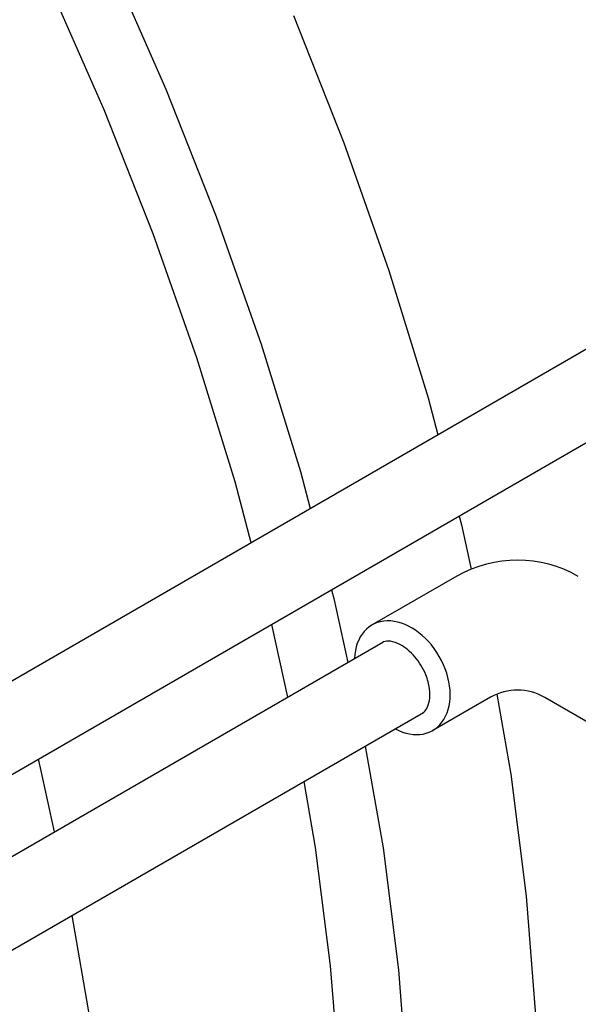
# Model space of a CAD drawing. Extents: x -19547 to -11561, y 2096 to 5601.
# Tile 118 of 168: x -13693 to -13662, y 2993 to 3048. Entities that reach past the tile are written whole.
import ezdxf

# ---------------------------------------------------------------- set-up
doc = ezdxf.new("R2010")
doc.units = 0
doc.header["$MEASUREMENT"] = 0
doc.layers.get('0').update_dxf_attribs({"linetype": 'CONTINUOUS'})
doc.layers.add('PIPING-VENT-ISO', color=3, linetype='CONTINUOUS')
doc.layers.add('TANK-SLOPE', color=2, linetype='CONTINUOUS')

# ---------------------------------------------------------------- blocks, each defined once
blk = doc.blocks.new('8-10 TANKS')
for p, q in [((-12.551, 14.41), (-11.011, 10.904)), ((-14.224, 13.749), (-12.725, 10.339)), ((-7.475, 12.945), (-6.08, 9.416)), ((-11.011, 10.904), (-9.616, 7.375)), ((-12.725, 10.339), (-11.369, 6.906)), ((-6.08, 9.416), (-4.836, 5.878)), ((-9.616, 7.375), (-8.372, 3.837)), ((-11.369, 6.906), (-10.159, 3.466)), ((-4.836, 5.878), (-3.748, 2.346)), ((-8.372, 3.837), (-7.284, 0.305)), ((-10.159, 3.466), (-9.1, 0.03)), ((-3.748, 2.346), (-3.479, 1.327)), ((-7.284, 0.305), (-7.014, -0.716)), ((-9.1, 0.03), (-8.653, -1.662)), ((-2.884, -0.925), (-2.82, -1.167)), ((-2.82, -1.167), (-2.549, -2.399)), ((-6.419, -2.967), (-6.355, -3.208)), ((-6.355, -3.208), (-5.966, -4.98)), ((-8.079, -3.926), (-7.636, -5.944)), ((-1.844, -5.863), (-1.458, -8.08)), ((-5.485, -7.297), (-4.993, -10.121)), ((-14.55, -7.664), (-14.487, -7.903)), ((-14.487, -7.903), (-14.098, -9.676)), ((-1.458, -8.08), (-1.029, -11.453)), ((-7.191, -8.282), (-6.872, -10.111)), ((-6.872, -10.111), (-6.455, -13.391)), ((-4.993, -10.121), (-4.564, -13.494)), ((-1.029, -11.453), (-0.771, -14.752)), ((-13.616, -11.994), (-13.125, -14.816)), ((-6.455, -13.391), (-6.205, -16.6)), ((-4.564, -13.494), (-4.307, -16.793))]:
    blk.add_line(p, q)

msp = doc.modelspace()

# ---------------------------------------------------------------- linework, layer by layer
at = {"layer": 'PIPING-VENT-ISO'}
for p, q in [((-13714.941, 2998.697, 0), (-13652.036, 3035.031, 0)), ((-13714.941, 2993.506, 0), (-13649.584, 3031.256, 0)), ((-13668.453, 3017.095, 0), (-13673.149, 3014.398, 0)), ((-13714.941, 2988.958, 0), (-13672.549, 3013.444, 0)), ((-13666.58, 3010.392, 0), (-13669.788, 3008.549, 0)), ((-13659.865, 3008.227, 0), (-13663.582, 3010.385, 0)), ((-13719.011, 2981.417, 0), (-13670.301, 3009.552, 0))]:
    msp.add_line(p, q, dxfattribs=at)
for centre, radius, start in [((-13665.094, 3011.245, 0), 6.745, 60), ((-13665.087, 3007.792, 0), 2.998, 59.8643)]:
    msp.add_arc(centre, radius, start, 119.8643, dxfattribs=at)
for ratio in [0.701231, 0.70123]:
    msp.add_ellipse((-13671.469, 3011.474, 0), major_axis=(-1.68, 2.924), ratio=ratio, start_param=2.301984, end_param=7.125712, dxfattribs=at)
msp.add_open_spline([(-13670.348, 3009.524, 0), (-13670.337, 3009.531, 0), (-13670.326, 3009.538, 0), (-13670.245, 3009.593, 0), (-13670.178, 3009.66, 0), (-13670.053, 3009.875, 0), (-13669.997, 3010.024, 0), (-13669.936, 3010.4, 0), (-13669.932, 3010.627, 0), (-13669.999, 3011.118, 0), (-13670.069, 3011.381, 0), (-13670.318, 3011.998, 0), (-13670.529, 3012.346, 0), (-13671.021, 3012.924, 0), (-13671.302, 3013.152, 0), (-13671.772, 3013.41, 0), (-13671.967, 3013.471, 0), (-13672.282, 3013.514, 0), (-13672.401, 3013.498, 0), (-13672.513, 3013.46, 0), (-13672.531, 3013.452, 0), (-13672.549, 3013.444, 0)], degree=3, knots=[3.141703, 3.141703, 3.141703, 3.141703, 3.19304, 3.19304, 3.524014, 3.524014, 3.854988, 3.854988, 4.185962, 4.185962, 4.516936, 4.516936, 4.972597, 4.972597, 5.428259, 5.428259, 5.788512, 5.788512, 6.148765, 6.148765, 6.224333, 6.224333, 6.224333, 6.224333], dxfattribs=at)

# ---------------------------------------------------------------- block references
at = {"layer": 'TANK-SLOPE', "xscale": 2, "yscale": 2, "zscale": 2}
msp.add_blockref('8-10 TANKS', (-13662.551, 3022.285), dxfattribs=at)

doc.saveas('drawing.dxf')
